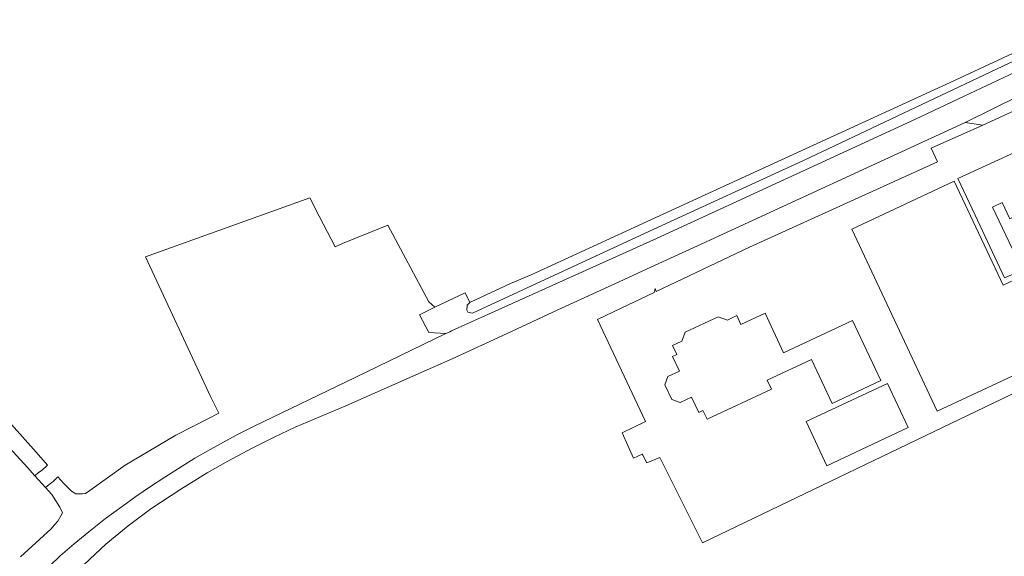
# Model space of a CAD drawing. Header units: metres. Extents: x 80938 to 82288, y 446951 to 448452.
# Tile 12 of 96: x 81578 to 81712, y 447222 to 447295. Entities that reach past the tile are written whole.
import ezdxf

# ---------------------------------------------------------------- set-up
doc = ezdxf.new("R2010")
doc.units = ezdxf.units.M
doc.header["$MEASUREMENT"] = 0
for name, color, linetype, lineweight in [('B-WE-GR-GRAS-GV', 253, 'Continuous', 13), ('B-WE-OG-TERREIN_CULTUURSCHEIDING-GV', 253, 'Continuous', 18), ('B-WE-OG-TERREIN_ERF-GV', 253, 'Continuous', 18), ('B-WE-OG-WATER_SLOOT-GV', 253, 'Continuous', 18), ('B-WE-VH-VERHARDING_ASFALT-GV', 253, 'Continuous', 18), ('B-WE-VH-VERHARDING_BETONSTRAATSTEEN-GV', 253, 'Continuous', 18)]:
    doc.layers.add(name, color=color, linetype=linetype, lineweight=lineweight)

msp = doc.modelspace()

# ---------------------------------------------------------------- linework, layer by layer
at = {"layer": 'B-WE-GR-GRAS-GV', "linetype": 'Continuous', "lineweight": 0}
msp.add_lwpolyline([(81577.344, 447240.367), (81580.678, 447236.607), (81582.238, 447234.848), (81581.501, 447234.197), (81581.012, 447233.845), (81580.508, 447233.421), (81581.944, 447231.836), (81582.469, 447232.216), (81582.989, 447232.654), (81583.646, 447233.26), (81584.451, 447232.352), (81585.468, 447231.334), (81586.094, 447230.943), (81586.994, 447230.943), (81587.385, 447231.021), (81587.972, 447231.412), (81592.786, 447234.875), (81599.63, 447238.946), (81604.06, 447241.211), (81605.465, 447241.93), (81604.36, 447244.168), (81595.55, 447263.159), (81617.85, 447271.159), (81619.097, 447268.673), (81621.264, 447264.49), (81622.281, 447264.965), (81628.436, 447267.426), (81633.986, 447257.03), (81634.792, 447256.315), (81638.904, 447258.234), (81639.533, 447256.959), (81639.594, 447256.968), (81639.748, 447257.043), (81645.085, 447259.515), (81647.861, 447260.675), (81671.475, 447271.556), (81704.746, 447286.803), (81723.035, 447295.336)], dxfattribs=at)
at = {"layer": 'B-WE-OG-TERREIN_CULTUURSCHEIDING-GV', "linetype": 'Continuous', "lineweight": 0}
msp.add_lwpolyline([(81712.736, 447289.451), (81684.81, 447276.205), (81664.53, 447266.901), (81639.898, 447255.502), (81639.297, 447255.62), (81639.176, 447255.821), (81639.125, 447255.907), (81639.169, 447256.595), (81639.533, 447256.959), (81638.904, 447258.234), (81634.792, 447256.315), (81632.721, 447255.263), (81633.965, 447252.862), (81636.306, 447252.72), (81636.831, 447252.974), (81637.045, 447253.071), (81664.887, 447265.648), (81700.029, 447281.85), (81706.635, 447284.961), (81725.093, 447293.657)], dxfattribs=at)
at = {"layer": 'B-WE-OG-TERREIN_ERF-GV', "linetype": 'Continuous', "lineweight": 0}
for points in [[(81718.645, 447285.369), (81709.187, 447281.016), (81702.171, 447277.898), (81703.029, 447276.055), (81677.496, 447264.457), (81664.858, 447258.441), (81664.689, 447258.849), (81664.563, 447258.313), (81660.072, 447256.173), (81656.855, 447254.641), (81663.389, 447240.768), (81660.244, 447239.256), (81661.739, 447235.817), (81662.933, 447236.367), (81663.016, 447236.207), (81663.572, 447235.175), (81665.351, 447235.887), (81671.144, 447224.306), (81733.848, 447254.444)], [(81578.552, 447222.42), (81582.733, 447226.226), (81583.112, 447226.704), (81583.624, 447227.232), (81584.038, 447227.978), (81584.248, 447228.37), (81583.923, 447229.153), (81582.834, 447230.853), (81581.944, 447231.836), (81580.508, 447233.421), (81579.493, 447234.54), (81576.119, 447238.264)]]:
    msp.add_lwpolyline(points, dxfattribs=at)
for points in [[(81715.158, 447278.095), (81720.873, 447280.713), (81724.284, 447273.54), (81720.609, 447271.773), (81721.231, 447270.42), (81719.234, 447269.484), (81716.341, 447268.131), (81715.648, 447269.608), (81712.829, 447268.318), (81711.803, 447270.507), (81710.481, 447269.877), (81714.551, 447261.339), (81712.121, 447260.279), (81708.137, 447268.778), (81705.797, 447273.768)], [(81721.392, 447249.074), (81720.727, 447250.49), (81702.988, 447242.164), (81691.389, 447266.877), (81705.296, 447273.404), (81711.923, 447259.285), (81715.754, 447261.084), (81724.399, 447265.159), (81728.54, 447256.626), (81738.919, 447261.662), (81740.596, 447258.089)], [(81671.743, 447241.098), (81671.188, 447242.286), (81670.614, 447242.017), (81669.651, 447244.075), (81668.094, 447243.346), (81666.946, 447243.763), (81666.022, 447245.739), (81666.438, 447246.887), (81667.995, 447247.616), (81667.055, 447249.626), (81667.628, 447249.894), (81667.072, 447251.084), (81668.34, 447251.677), (81668.789, 447252.917), (81673.265, 447255.011), (81674.505, 447254.562), (81675.773, 447255.155), (81676.33, 447253.965), (81679.612, 447255.5), (81682.127, 447250.124), (81691.497, 447254.508), (81695.321, 447246.335), (81688.702, 447243.238), (81685.914, 447249.196), (81679.918, 447246.391), (81680.482, 447245.186)], [(81696.221, 447245.941), (81699.03, 447239.957), (81687.993, 447234.777), (81685.184, 447240.761)]]:
    msp.add_lwpolyline(points, close=True, dxfattribs=at)
at = {"layer": 'B-WE-OG-WATER_SLOOT-GV', "linetype": 'Continuous', "lineweight": 0}
msp.add_lwpolyline([(81639.176, 447255.821), (81639.297, 447255.62), (81639.898, 447255.502), (81664.53, 447266.901), (81684.81, 447276.205), (81712.736, 447289.451), (81722.383, 447293.65), (81723.763, 447294.304), (81723.783, 447294.861), (81723.79, 447295.073), (81723.499, 447295.303), (81723.035, 447295.336), (81704.746, 447286.803), (81671.475, 447271.556), (81647.861, 447260.675), (81645.085, 447259.515), (81639.748, 447257.043), (81639.594, 447256.968), (81639.533, 447256.959), (81639.169, 447256.595), (81639.125, 447255.907)], close=True, dxfattribs=at)
at = {"layer": 'B-WE-VH-VERHARDING_ASFALT-GV', "linetype": 'Continuous', "lineweight": 0}
for points in [[(81725.093, 447293.657), (81706.635, 447284.961), (81700.029, 447281.85), (81664.887, 447265.648), (81637.045, 447253.071), (81636.831, 447252.974), (81636.306, 447252.72), (81623.981, 447246.773), (81610.27, 447240.157), (81607.922, 447238.961), (81604.398, 447237.014), (81602.227, 447235.816), (81600.029, 447234.389), (81598.164, 447233.213), (81596.196, 447231.937), (81594.201, 447230.585), (81592.359, 447229.231), (81590.083, 447227.602), (81587.856, 447225.82), (81585.834, 447224.189), (81583.965, 447222.556), (81582.494, 447221.142)], [(81581.361, 447215.899), (81590.126, 447224.12), (81593.172, 447226.606), (81596.269, 447228.913), (81600.307, 447231.592), (81603.91, 447233.818), (81606.694, 447235.416), (81609.987, 447237.163), (81612.974, 447238.658), (81615.857, 447240.001), (81622.717, 447242.906), (81631.799, 447246.959), (81637.13, 447249.295), (81644.631, 447252.726), (81651.495, 447255.936), (81660.399, 447260.016), (81663.602, 447261.494), (81670.425, 447264.643), (81706.786, 447281.365), (81717.866, 447286.859)]]:
    msp.add_lwpolyline(points, dxfattribs=at)
at = {"layer": 'B-WE-VH-VERHARDING_BETONSTRAATSTEEN-GV', "linetype": 'Continuous', "lineweight": 0}
msp.add_lwpolyline([(81706.786, 447281.365), (81709.187, 447281.016), (81718.645, 447285.369), (81717.866, 447286.859)], close=True, dxfattribs=at)

doc.saveas('drawing.dxf')
